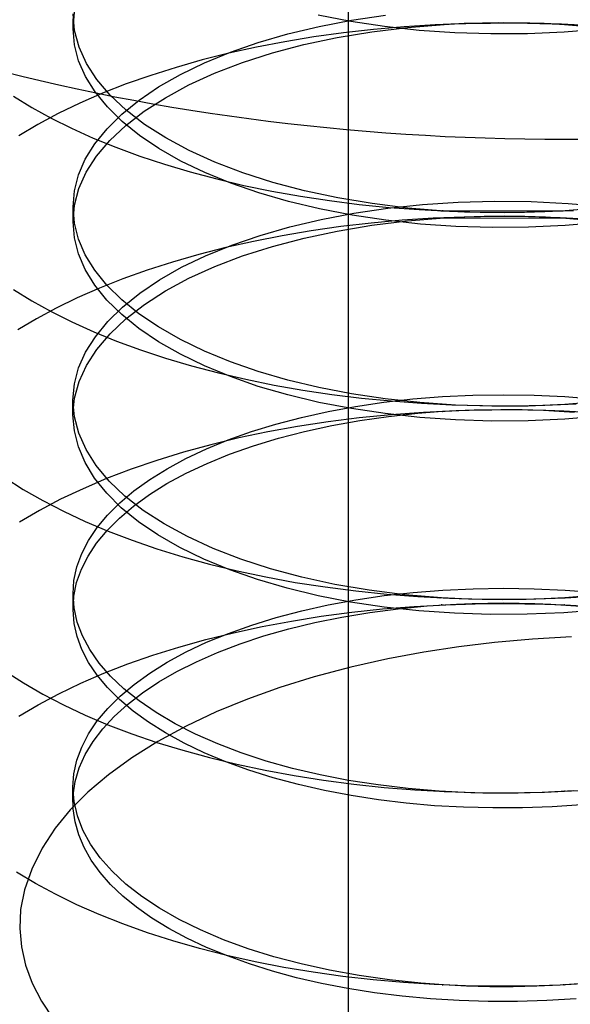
# Model space of a CAD drawing. Header units: millimetres. Extents: x -24 to 80, y -43 to 164.
# Tile 139 of 223: x -2.14 to -0.91, y 151.54 to 153.74. Entities that reach past the tile are written whole.
import ezdxf

# ---------------------------------------------------------------- set-up
doc = ezdxf.new("R2010")
doc.units = ezdxf.units.MM
doc.layers.add('MAIN-2', color=7, linetype='Continuous')

msp = doc.modelspace()

# ---------------------------------------------------------------- linework, layer by layer
at = {"layer": 'MAIN-2'}
for p, q in [((-1.4019, -2.3088), (-1.4019, 156.0006)), ((-2.018, 153.7217), (-2.0147, 153.7589)), ((-2.0147, 153.7175), (-2.018, 153.7548)), ((-2.018, 153.741), (-2.018, 153.7438)), ((-2.018, 153.7382), (-2.018, 153.741)), ((-2.018, 153.7355), (-2.018, 153.7382)), ((-2.018, 153.7327), (-2.018, 153.7355)), ((-2.018, 153.73), (-2.018, 153.7327)), ((-1.3966, 153.7377), (-1.4693, 153.7517)), ((-1.4677, 153.7269), (-1.3948, 153.7409)), ((-1.3211, 153.7264), (-1.3966, 153.7377)), ((-1.3948, 153.7409), (-1.3193, 153.7521)), ((-1.1376, 153.7334), (-1.2076, 153.7306)), ((-1.1391, 153.7327), (-1.1889, 153.7315)), ((-1.1874, 153.7315), (-1.1433, 153.7338)), ((-1.1433, 153.7338), (-1.0989, 153.7352)), ((-1.0289, 153.734), (-1.1391, 153.7327)), ((-1.0671, 153.7346), (-1.1376, 153.7334)), ((-1.0989, 153.7352), (-1.0541, 153.7357)), ((-0.9963, 153.734), (-1.0671, 153.7346)), ((-1.0541, 153.7357), (-1.0092, 153.7352)), ((-0.9188, 153.7314), (-1.0289, 153.734)), ((-1.0092, 153.7352), (-0.9641, 153.7338)), ((-0.9255, 153.7318), (-0.9963, 153.734)), ((-0.9641, 153.7338), (-0.9188, 153.7314)), ((-0.8547, 153.7278), (-0.9255, 153.7318)), ((-2.018, 153.7272), (-2.018, 153.73)), ((-2.018, 153.7245), (-2.018, 153.7272)), ((-2.018, 153.7217), (-2.018, 153.7245)), ((-2.0149, 153.6858), (-2.018, 153.7217)), ((-2.0046, 153.6804), (-2.0147, 153.7175)), ((-1.6037, 153.691), (-1.5374, 153.7103)), ((-1.5374, 153.7103), (-1.4677, 153.7269)), ((-1.4132, 153.7124), (-1.4795, 153.7032)), ((-1.427, 153.702), (-1.3495, 153.7149)), ((-1.3457, 153.72), (-1.4132, 153.7124)), ((-1.3495, 153.7149), (-1.2695, 153.7248)), ((-1.2771, 153.7261), (-1.3457, 153.72)), ((-1.2434, 153.718), (-1.3211, 153.7264)), ((-1.2076, 153.7306), (-1.2771, 153.7261)), ((-1.2695, 153.7248), (-1.1874, 153.7315)), ((-1.1639, 153.7125), (-1.2434, 153.718)), ((-1.1889, 153.7315), (-1.1884, 153.7315)), ((-1.1884, 153.7315), (-1.1879, 153.7316)), ((-1.1879, 153.7316), (-1.1874, 153.7316)), ((-1.0831, 153.7099), (-1.1639, 153.7125)), ((-1.0013, 153.7103), (-1.0831, 153.7099)), ((-0.9191, 153.7139), (-1.0013, 153.7103)), ((-0.837, 153.7205), (-0.9191, 153.7139)), ((-0.9188, 153.7314), (-0.8325, 153.7242)), ((-1.6659, 153.6694), (-1.6037, 153.691)), ((-1.5442, 153.6925), (-1.6074, 153.6804)), ((-1.4795, 153.7032), (-1.5442, 153.6925)), ((-1.5013, 153.6862), (-1.427, 153.702)), ((-2.0056, 153.6501), (-2.0149, 153.6858)), ((-1.9878, 153.6438), (-2.0046, 153.6804)), ((-1.6691, 153.6668), (-1.7291, 153.6517)), ((-1.724, 153.6454), (-1.6659, 153.6694)), ((-1.6074, 153.6804), (-1.6691, 153.6668)), ((-1.6389, 153.6461), (-1.5721, 153.6675)), ((-1.5721, 153.6675), (-1.5013, 153.6862)), ((-1.9901, 153.6149), (-2.0056, 153.6501)), ((-1.9645, 153.6081), (-1.9878, 153.6438)), ((-1.7291, 153.6517), (-1.7875, 153.6352)), ((-1.7776, 153.6193), (-1.724, 153.6454)), ((-1.7012, 153.6222), (-1.6389, 153.6461)), ((-1.7875, 153.6352), (-1.8442, 153.6173)), ((-1.7588, 153.5959), (-1.7012, 153.6222)), ((-1.9685, 153.5804), (-1.9901, 153.6149)), ((-1.9349, 153.5733), (-1.9645, 153.6081)), ((-1.8442, 153.6173), (-1.899, 153.598)), ((-1.8265, 153.5914), (-1.7776, 153.6193)), ((-1.9411, 153.5468), (-1.9685, 153.5804)), ((-1.899, 153.598), (-1.9519, 153.5772)), ((-1.8704, 153.5617), (-1.8265, 153.5914)), ((-1.8113, 153.5674), (-1.7588, 153.5959)), ((-2.1513, 153.5707), (-2.1104, 153.5456)), ((-1.9519, 153.5772), (-2.0026, 153.5551)), ((-1.8992, 153.5398), (-1.9349, 153.5733)), ((-1.909, 153.5305), (-1.8704, 153.5617)), ((-1.8585, 153.5371), (-1.8113, 153.5674)), ((-2.1104, 153.5456), (-2.0671, 153.5217)), ((-2.0026, 153.5551), (-2.051, 153.5319)), ((-1.908, 153.5143), (-1.9411, 153.5468)), ((-1.9002, 153.505), (-1.8585, 153.5371)), ((-1.8578, 153.5077), (-1.8992, 153.5398)), ((-2.051, 153.5319), (-2.0967, 153.5075)), ((-2.0671, 153.5217), (-2.0213, 153.4988)), ((-1.942, 153.498), (-1.909, 153.5305)), ((-1.8695, 153.4831), (-1.908, 153.5143)), ((-2.0967, 153.5075), (-2.1396, 153.4821)), ((-2.0213, 153.4988), (-1.9729, 153.477)), ((-1.9693, 153.4643), (-1.942, 153.498)), ((-1.9358, 153.4715), (-1.9002, 153.505)), ((-1.8107, 153.4774), (-1.8578, 153.5077)), ((-1.9729, 153.477), (-1.9221, 153.4563)), ((-1.9653, 153.4367), (-1.9358, 153.4715)), ((-1.8258, 153.4534), (-1.8695, 153.4831)), ((-1.7581, 153.449), (-1.8107, 153.4774)), ((-1.9905, 153.4298), (-1.9693, 153.4643)), ((-1.9221, 153.4563), (-1.8688, 153.4367)), ((-1.777, 153.4255), (-1.8258, 153.4534)), ((-1.7005, 153.4229), (-1.7581, 153.449)), ((-2.0057, 153.3945), (-1.9905, 153.4298)), ((-1.9883, 153.4009), (-1.9653, 153.4367)), ((-1.8688, 153.4367), (-1.8133, 153.4183)), ((-1.7233, 153.3996), (-1.777, 153.4255)), ((-1.8133, 153.4183), (-1.7558, 153.4012)), ((-1.7558, 153.4012), (-1.6965, 153.3855)), ((-1.6379, 153.3991), (-1.7005, 153.4229)), ((-2.0147, 153.3588), (-2.0057, 153.3945)), ((-2.0047, 153.3642), (-1.9883, 153.4009)), ((-1.665, 153.3757), (-1.7233, 153.3996)), ((-1.6965, 153.3855), (-1.6356, 153.3712)), ((-1.571, 153.3778), (-1.6379, 153.3991)), ((-2.0178, 153.3228), (-2.0147, 153.3588)), ((-2.0145, 153.3271), (-2.0047, 153.3642)), ((-1.6025, 153.3542), (-1.665, 153.3757)), ((-1.6356, 153.3712), (-1.5731, 153.3583)), ((-1.5731, 153.3583), (-1.5092, 153.3469)), ((-1.5002, 153.3591), (-1.571, 153.3778)), ((-1.4259, 153.3433), (-1.5002, 153.3591)), ((-1.5362, 153.335), (-1.6025, 153.3542)), ((-1.5092, 153.3469), (-1.4441, 153.337)), ((-1.4441, 153.337), (-1.3779, 153.3287)), ((-1.3486, 153.3303), (-1.4259, 153.3433)), ((-1.1562, 153.3335), (-1.075, 153.3357)), ((-1.075, 153.3357), (-0.993, 153.3348)), ((-2.0178, 153.2897), (-2.0145, 153.3271)), ((-2.0147, 153.2868), (-2.0178, 153.3228)), ((-2.0178, 153.32), (-2.0178, 153.3228)), ((-2.0178, 153.3173), (-2.0178, 153.32)), ((-2.0178, 153.3145), (-2.0178, 153.3173)), ((-2.0178, 153.3118), (-2.0178, 153.3145)), ((-1.4665, 153.3184), (-1.5362, 153.335)), ((-1.3937, 153.3043), (-1.4665, 153.3184)), ((-1.3897, 153.3088), (-1.3139, 153.3199)), ((-1.3779, 153.3287), (-1.3111, 153.3219)), ((-1.2688, 153.3204), (-1.3486, 153.3303)), ((-1.3139, 153.3199), (-1.236, 153.3282)), ((-1.3111, 153.3219), (-1.2437, 153.3168)), ((-1.1868, 153.3137), (-1.2688, 153.3204)), ((-1.2437, 153.3168), (-1.1757, 153.3132)), ((-1.236, 153.3282), (-1.1562, 153.3335)), ((-1.1949, 153.3141), (-1.1694, 153.3139)), ((-1.191, 153.3139), (-1.1926, 153.3139)), ((-1.1907, 153.3138), (-1.191, 153.3139)), ((-1.1901, 153.3138), (-1.1907, 153.3138)), ((-1.1888, 153.3137), (-1.1901, 153.3138)), ((-1.1887, 153.3137), (-1.1888, 153.3137)), ((-1.1886, 153.3137), (-1.1887, 153.3137)), ((-1.1879, 153.3137), (-1.1886, 153.3137)), ((-1.1868, 153.3136), (-1.1879, 153.3137)), ((-1.1425, 153.3114), (-1.1868, 153.3137)), ((-1.1757, 153.3132), (-1.1072, 153.3113)), ((-1.1694, 153.3139), (-0.9083, 153.3147)), ((-0.993, 153.3348), (-0.9105, 153.3308)), ((-0.9686, 153.3123), (-0.8987, 153.3152)), ((-0.9171, 153.3143), (-0.9625, 153.3119)), ((-0.8308, 153.3215), (-0.9171, 153.3143)), ((-0.9167, 153.3142), (-0.9171, 153.3142)), ((-0.9163, 153.3143), (-0.9167, 153.3142)), ((-0.9159, 153.3143), (-0.9163, 153.3143)), ((-0.9154, 153.3143), (-0.9159, 153.3143)), ((-0.9149, 153.3144), (-0.9154, 153.3143)), ((-0.9144, 153.3144), (-0.9149, 153.3144)), ((-0.9083, 153.3147), (-0.9144, 153.3144)), ((-0.9105, 153.3308), (-0.828, 153.3238)), ((-2.0178, 153.309), (-2.0178, 153.3118)), ((-2.0178, 153.3063), (-2.0178, 153.309)), ((-2.0178, 153.3035), (-2.0178, 153.3063)), ((-2.0178, 153.3007), (-2.0178, 153.3035)), ((-2.0178, 153.298), (-2.0178, 153.3007)), ((-2.0178, 153.2952), (-2.0178, 153.298)), ((-2.0178, 153.2924), (-2.0178, 153.2952)), ((-2.0178, 153.2897), (-2.0178, 153.2924)), ((-1.533, 153.2782), (-1.4629, 153.2948)), ((-1.4629, 153.2948), (-1.3897, 153.3088)), ((-1.3184, 153.293), (-1.3937, 153.3043)), ((-1.282, 153.2929), (-1.3509, 153.2867)), ((-1.3496, 153.282), (-1.2698, 153.2919)), ((-1.2408, 153.2846), (-1.3184, 153.293)), ((-1.2121, 153.2974), (-1.282, 153.2929)), ((-1.2698, 153.2919), (-1.1879, 153.2987)), ((-1.1415, 153.3003), (-1.2121, 153.2974)), ((-1.1991, 153.2981), (-1.1977, 153.2982)), ((-1.1991, 153.2981), (-1.1971, 153.2982)), ((-1.1977, 153.2982), (-1.1961, 153.2982)), ((-1.1971, 153.2982), (-1.1948, 153.2983)), ((-1.1961, 153.2982), (-1.1943, 153.2983)), ((-1.1948, 153.2983), (-1.1944, 153.2983)), ((-1.1944, 153.2983), (-0.9143, 153.2979)), ((-1.1943, 153.2983), (-1.1922, 153.2984)), ((-1.1923, 153.2984), (-1.192, 153.2985)), ((-1.1922, 153.2984), (-1.1923, 153.2984)), ((-1.192, 153.2985), (-1.1914, 153.2985)), ((-1.1914, 153.2985), (-1.1905, 153.2985)), ((-1.1905, 153.2985), (-1.1901, 153.2986)), ((-1.1905, 153.2985), (-1.1905, 153.2985)), ((-1.1901, 153.2986), (-1.1892, 153.2986)), ((-1.1892, 153.2986), (-1.188, 153.2987)), ((-1.1879, 153.2987), (-1.1432, 153.3009)), ((-1.1432, 153.3009), (-1.0981, 153.3022)), ((-1.0979, 153.3101), (-1.1425, 153.3114)), ((-1.0705, 153.3014), (-1.1415, 153.3003)), ((-1.1072, 153.3113), (-1.0381, 153.311)), ((-1.0981, 153.3022), (-1.0527, 153.3026)), ((-1.053, 153.3098), (-1.0979, 153.3101)), ((-0.9993, 153.3008), (-1.0705, 153.3014)), ((-1.0078, 153.3104), (-1.053, 153.3098)), ((-1.0527, 153.3026), (-1.007, 153.302)), ((-1.0381, 153.311), (-0.9686, 153.3123)), ((-0.9625, 153.3119), (-1.0078, 153.3104)), ((-1.007, 153.302), (-0.9612, 153.3004)), ((-0.9282, 153.2986), (-0.9993, 153.3008)), ((-0.9612, 153.3004), (-0.9153, 153.2979)), ((-0.8573, 153.2947), (-0.9282, 153.2986)), ((-0.9151, 153.298), (-0.9153, 153.298)), ((-0.9153, 153.298), (-0.9153, 153.298)), ((-0.9153, 153.298), (-0.9153, 153.298)), ((-0.9153, 153.298), (-0.9153, 153.298)), ((-0.9153, 153.298), (-0.9153, 153.298)), ((-0.9153, 153.2979), (-0.8204, 153.2898)), ((-0.9148, 153.298), (-0.9151, 153.298)), ((-0.9145, 153.298), (-0.9148, 153.298)), ((-0.9143, 153.2979), (-0.9145, 153.298)), ((-2.0147, 153.2537), (-2.0178, 153.2897)), ((-2.0056, 153.2511), (-2.0147, 153.2868)), ((-1.5997, 153.2591), (-1.533, 153.2782)), ((-1.4852, 153.2693), (-1.5503, 153.2584)), ((-1.501, 153.2531), (-1.4268, 153.269)), ((-1.4187, 153.2788), (-1.4852, 153.2693)), ((-1.4268, 153.269), (-1.3496, 153.282)), ((-1.3509, 153.2867), (-1.4187, 153.2788)), ((-1.1614, 153.2791), (-1.2408, 153.2846)), ((-1.0806, 153.2768), (-1.1614, 153.2791)), ((-0.9989, 153.2774), (-1.0806, 153.2768)), ((-0.9167, 153.2812), (-0.9989, 153.2774)), ((-0.8345, 153.288), (-0.9167, 153.2812)), ((-2.0056, 153.2179), (-2.0147, 153.2537)), ((-1.9905, 153.2158), (-2.0056, 153.2511)), ((-1.6626, 153.2376), (-1.5997, 153.2591)), ((-1.5503, 153.2584), (-1.6139, 153.2459)), ((-1.5717, 153.2344), (-1.501, 153.2531)), ((-1.6759, 153.2319), (-1.7365, 153.2165)), ((-1.7213, 153.2137), (-1.6626, 153.2376)), ((-1.6139, 153.2459), (-1.6759, 153.2319)), ((-1.6385, 153.2131), (-1.5717, 153.2344)), ((-1.9905, 153.1827), (-2.0056, 153.2179)), ((-1.9693, 153.1812), (-1.9905, 153.2158)), ((-1.7365, 153.2165), (-1.7953, 153.1996)), ((-1.7753, 153.1878), (-1.7213, 153.2137)), ((-1.701, 153.1893), (-1.6385, 153.2131)), ((-1.9693, 153.1481), (-1.9905, 153.1827)), ((-1.9421, 153.1476), (-1.9693, 153.1812)), ((-1.8521, 153.1814), (-1.9067, 153.162)), ((-1.7953, 153.1996), (-1.8521, 153.1814)), ((-1.8245, 153.1598), (-1.7753, 153.1878)), ((-1.7586, 153.1632), (-1.701, 153.1893)), ((-1.9067, 153.162), (-1.9588, 153.1413)), ((-1.8685, 153.1301), (-1.8245, 153.1598)), ((-1.811, 153.1348), (-1.7586, 153.1632)), ((-2.1513, 153.1378), (-2.1103, 153.1128)), ((-1.9588, 153.1413), (-2.0084, 153.1196)), ((-1.9421, 153.1145), (-1.9693, 153.1481)), ((-1.909, 153.1151), (-1.9421, 153.1476)), ((-2.0084, 153.1196), (-2.0554, 153.0967)), ((-1.8705, 153.0839), (-1.909, 153.1151)), ((-1.9073, 153.0988), (-1.8685, 153.1301)), ((-1.8581, 153.1045), (-1.811, 153.1348)), ((-2.1103, 153.1128), (-2.0667, 153.0887)), ((-2.0554, 153.0967), (-2.0999, 153.0728)), ((-1.909, 153.0819), (-1.9421, 153.1145)), ((-1.9405, 153.0662), (-1.9073, 153.0988)), ((-1.8995, 153.0725), (-1.8581, 153.1045)), ((-2.0999, 153.0728), (-2.1417, 153.0479)), ((-2.0667, 153.0887), (-2.0205, 153.0656)), ((-1.935, 153.039), (-1.8995, 153.0725)), ((-1.8705, 153.0508), (-1.909, 153.0819)), ((-1.8266, 153.0542), (-1.8705, 153.0839)), ((-2.0205, 153.0656), (-1.9718, 153.0436)), ((-1.9681, 153.0325), (-1.9405, 153.0662)), ((-1.8266, 153.0211), (-1.8705, 153.0508)), ((-1.7777, 153.0263), (-1.8266, 153.0542)), ((-1.9898, 152.9979), (-1.9681, 153.0325)), ((-1.9718, 153.0436), (-1.9206, 153.0226)), ((-1.9646, 153.0042), (-1.935, 153.039)), ((-1.9206, 153.0226), (-1.867, 153.0029)), ((-1.7777, 152.9931), (-1.8266, 153.0211)), ((-1.7241, 153.0002), (-1.7777, 153.0263)), ((-2.0055, 152.9625), (-1.9898, 152.9979)), ((-1.9878, 152.9684), (-1.9646, 153.0042)), ((-1.867, 153.0029), (-1.8111, 152.9844)), ((-1.8111, 152.9844), (-1.753, 152.9672)), ((-1.7241, 152.9671), (-1.7777, 152.9931)), ((-1.666, 152.9762), (-1.7241, 153.0002)), ((-2.0149, 152.9267), (-2.0055, 152.9625)), ((-2.0046, 152.9319), (-1.9878, 152.9684)), ((-1.753, 152.9672), (-1.6929, 152.9514)), ((-1.666, 152.9431), (-1.7241, 152.9671)), ((-1.6037, 152.9545), (-1.666, 152.9762)), ((-1.6929, 152.9514), (-1.6312, 152.9372)), ((-1.6037, 152.9214), (-1.666, 152.9431)), ((-1.5375, 152.9353), (-1.6037, 152.9545)), ((-2.0181, 152.8907), (-2.0149, 152.9267)), ((-2.0147, 152.8949), (-2.0046, 152.9319)), ((-1.6312, 152.9372), (-1.5681, 152.9244)), ((-1.5375, 152.9022), (-1.6037, 152.9214)), ((-1.5681, 152.9244), (-1.5039, 152.9131)), ((-1.4678, 152.9186), (-1.5375, 152.9353)), ((-1.395, 152.9047), (-1.4678, 152.9186)), ((-2.0181, 152.8576), (-2.0147, 152.8949)), ((-1.4678, 152.8855), (-1.5375, 152.9022)), ((-1.5039, 152.9131), (-1.4387, 152.9034)), ((-1.4387, 152.9034), (-1.3728, 152.8953)), ((-1.3195, 152.8934), (-1.395, 152.9047)), ((-1.3728, 152.8953), (-1.306, 152.8887)), ((-1.2575, 152.8933), (-1.1911, 152.8985)), ((-1.1911, 152.8985), (-1.1236, 152.9017)), ((-1.1236, 152.9017), (-1.0553, 152.9027)), ((-1.0553, 152.9027), (-0.9865, 152.9016)), ((-0.9865, 152.9016), (-0.9174, 152.8983)), ((-0.9174, 152.8983), (-0.8484, 152.8929)), ((-2.0181, 152.8879), (-2.0181, 152.8907)), ((-2.0181, 152.8852), (-2.0181, 152.8879)), ((-2.0181, 152.8824), (-2.0181, 152.8852)), ((-2.0181, 152.8796), (-2.0181, 152.8824)), ((-2.0181, 152.8769), (-2.0181, 152.8796)), ((-2.0181, 152.8741), (-2.0181, 152.8769)), ((-2.0181, 152.8714), (-2.0181, 152.8741)), ((-2.0147, 152.8534), (-2.0181, 152.8907)), ((-1.395, 152.8715), (-1.4678, 152.8855)), ((-1.4474, 152.8651), (-1.3859, 152.8765)), ((-1.3859, 152.8765), (-1.3225, 152.8859)), ((-1.3225, 152.8859), (-1.2575, 152.8933)), ((-1.2418, 152.885), (-1.3195, 152.8934)), ((-1.306, 152.8887), (-1.2386, 152.8836)), ((-1.1623, 152.8795), (-1.2418, 152.885)), ((-1.2386, 152.8836), (-1.1705, 152.8801)), ((-1.1705, 152.8801), (-1.1017, 152.8782)), ((-1.0814, 152.8769), (-1.1623, 152.8795)), ((-1.1017, 152.8782), (-1.0323, 152.8779)), ((-0.9997, 152.8774), (-1.0814, 152.8769)), ((-1.0323, 152.8779), (-0.9624, 152.8793)), ((-0.9175, 152.8811), (-0.9997, 152.8774)), ((-0.9624, 152.8793), (-0.8922, 152.8823)), ((-0.8354, 152.8879), (-0.9175, 152.8811)), ((-2.0181, 152.8686), (-2.0181, 152.8714)), ((-2.0181, 152.8659), (-2.0181, 152.8686)), ((-2.0181, 152.8631), (-2.0181, 152.8659)), ((-2.0181, 152.8603), (-2.0181, 152.8631)), ((-2.0181, 152.8576), (-2.0181, 152.8603)), ((-2.015, 152.8216), (-2.0181, 152.8576)), ((-2.0049, 152.8164), (-2.0147, 152.8534)), ((-1.5641, 152.8368), (-1.5069, 152.8519)), ((-1.5069, 152.8519), (-1.4474, 152.8651)), ((-1.3777, 152.8508), (-1.4474, 152.8421)), ((-1.3195, 152.8603), (-1.395, 152.8715)), ((-1.3065, 152.8579), (-1.3777, 152.8508)), ((-1.3766, 152.845), (-1.3123, 152.8541)), ((-1.2418, 152.8518), (-1.3195, 152.8603)), ((-1.3123, 152.8541), (-1.2465, 152.8612)), ((-1.2341, 152.8631), (-1.3065, 152.8579)), ((-1.2465, 152.8612), (-1.2009, 152.8648)), ((-1.1623, 152.8463), (-1.2418, 152.8518)), ((-1.1605, 152.8666), (-1.2341, 152.8631)), ((-1.2009, 152.8648), (-1.1547, 152.8674)), ((-1.1908, 152.8654), (-1.1913, 152.8654)), ((-1.1913, 152.8654), (-1.1913, 152.8654)), ((-1.1913, 152.8654), (-1.1909, 152.8654)), ((-1.1908, 152.8654), (-1.1912, 152.8654)), ((-1.1912, 152.8654), (-1.1911, 152.8654)), ((-1.1911, 152.8654), (-1.1908, 152.8654)), ((-1.1909, 152.8654), (-1.1901, 152.8655)), ((-1.1901, 152.8654), (-1.1908, 152.8654)), ((-1.1901, 152.8654), (-1.1903, 152.8654)), ((-1.1903, 152.8654), (-1.1901, 152.8654)), ((-1.1897, 152.8654), (-1.1901, 152.8654)), ((-1.1889, 152.8655), (-1.1897, 152.8654)), ((-1.1207, 152.8678), (-1.1605, 152.8666)), ((-1.1547, 152.8674), (-1.1081, 152.869)), ((-1.0808, 152.8684), (-1.1207, 152.8678)), ((-1.1081, 152.869), (-1.061, 152.8697)), ((-1.0407, 152.8685), (-1.0808, 152.8684)), ((-1.061, 152.8697), (-1.0135, 152.8693)), ((-1.0006, 152.868), (-1.0407, 152.8685)), ((-1.0135, 152.8693), (-0.9657, 152.8678)), ((-0.9604, 152.867), (-1.0006, 152.868)), ((-0.9657, 152.8678), (-0.8962, 152.8639)), ((-0.9203, 152.8655), (-0.9604, 152.867)), ((-0.9216, 152.8656), (-0.9213, 152.8655)), ((-0.9213, 152.8655), (-0.921, 152.8655)), ((-0.921, 152.8655), (-0.9207, 152.8655)), ((-0.9207, 152.8655), (-0.9204, 152.8655)), ((-0.9204, 152.8655), (-0.9202, 152.8655)), ((-0.848, 152.8614), (-0.9203, 152.8655)), ((-0.9202, 152.8655), (-0.9199, 152.8655)), ((-0.9199, 152.8655), (-0.9197, 152.8655)), ((-0.9197, 152.8655), (-0.9195, 152.8655)), ((-0.9195, 152.8655), (-0.9191, 152.8654)), ((-0.9191, 152.8654), (-0.9188, 152.8654)), ((-0.9188, 152.8654), (-0.9185, 152.8654)), ((-0.9185, 152.8654), (-0.9183, 152.8654)), ((-0.8354, 152.8547), (-0.9175, 152.8479)), ((-1.6188, 152.82), (-1.5641, 152.8368)), ((-1.5156, 152.8317), (-1.582, 152.8197)), ((-1.4474, 152.8421), (-1.5156, 152.8317)), ((-1.4998, 152.8206), (-1.4392, 152.8338)), ((-1.4392, 152.8338), (-1.3766, 152.845)), ((-1.0814, 152.8438), (-1.1623, 152.8463)), ((-0.9997, 152.8443), (-1.0814, 152.8438)), ((-0.9175, 152.8479), (-0.9997, 152.8443)), ((-2.0058, 152.7859), (-2.015, 152.8216)), ((-1.9886, 152.7798), (-2.0049, 152.8164)), ((-1.6707, 152.8015), (-1.6188, 152.82)), ((-1.582, 152.8197), (-1.6468, 152.8061)), ((-1.5582, 152.8054), (-1.4998, 152.8206)), ((-1.9907, 152.7506), (-2.0058, 152.7859)), ((-1.7099, 152.7908), (-1.7711, 152.774)), ((-1.7197, 152.7815), (-1.6707, 152.8015)), ((-1.6468, 152.8061), (-1.7099, 152.7908)), ((-1.6676, 152.7696), (-1.6143, 152.7884)), ((-1.6143, 152.7884), (-1.5582, 152.8054)), ((-1.9659, 152.744), (-1.9886, 152.7798)), ((-1.7711, 152.774), (-1.8305, 152.7557)), ((-1.7654, 152.7599), (-1.7197, 152.7815)), ((-1.7179, 152.7491), (-1.6676, 152.7696)), ((-1.9696, 152.716), (-1.9907, 152.7506)), ((-1.9371, 152.7092), (-1.9659, 152.744)), ((-1.8305, 152.7557), (-1.8878, 152.736)), ((-1.8077, 152.7369), (-1.7654, 152.7599)), ((-1.7647, 152.7271), (-1.7179, 152.7491)), ((-1.8878, 152.736), (-1.9429, 152.7149)), ((-1.8465, 152.7127), (-1.8077, 152.7369)), ((-1.8078, 152.7038), (-1.7647, 152.7271)), ((-2.1703, 152.7171), (-2.1292, 152.6908)), ((-1.9429, 152.7149), (-1.9956, 152.6924)), ((-1.9427, 152.6823), (-1.9696, 152.716)), ((-1.902, 152.6757), (-1.9371, 152.7092)), ((-1.8817, 152.6872), (-1.8465, 152.7127)), ((-1.8472, 152.6792), (-1.8078, 152.7038)), ((-2.1292, 152.6908), (-2.0856, 152.6657)), ((-1.9956, 152.6924), (-2.0457, 152.6687)), ((-1.9101, 152.6497), (-1.9427, 152.6823)), ((-1.9131, 152.6608), (-1.8817, 152.6872)), ((-1.8609, 152.6437), (-1.902, 152.6757)), ((-1.8827, 152.6534), (-1.8472, 152.6792)), ((-2.0457, 152.6687), (-2.093, 152.6438)), ((-2.0856, 152.6657), (-2.0394, 152.6418)), ((-1.9406, 152.6334), (-1.9131, 152.6608)), ((-1.9143, 152.6267), (-1.8827, 152.6534)), ((-2.093, 152.6438), (-2.1374, 152.6177)), ((-2.0394, 152.6418), (-1.9907, 152.619)), ((-1.9641, 152.6052), (-1.9406, 152.6334)), ((-1.8718, 152.6185), (-1.9101, 152.6497)), ((-1.8141, 152.6134), (-1.8609, 152.6437)), ((-1.9907, 152.619), (-1.9396, 152.5974)), ((-1.9418, 152.599), (-1.9143, 152.6267)), ((-1.8281, 152.5888), (-1.8718, 152.6185)), ((-1.7618, 152.585), (-1.8141, 152.6134)), ((-1.9835, 152.5764), (-1.9641, 152.6052)), ((-1.9652, 152.5707), (-1.9418, 152.599)), ((-1.9396, 152.5974), (-1.886, 152.5769)), ((-1.7793, 152.5609), (-1.8281, 152.5888)), ((-1.9986, 152.547), (-1.9835, 152.5764)), ((-1.9845, 152.5417), (-1.9652, 152.5707)), ((-1.886, 152.5769), (-1.8302, 152.5577)), ((-1.7045, 152.5588), (-1.7618, 152.585)), ((-2.0094, 152.5172), (-1.9986, 152.547)), ((-1.8302, 152.5577), (-1.7723, 152.5398)), ((-1.7256, 152.5348), (-1.7793, 152.5609)), ((-1.6425, 152.5348), (-1.7045, 152.5588)), ((-1.9994, 152.5121), (-1.9845, 152.5417)), ((-1.7723, 152.5398), (-1.7125, 152.5233)), ((-1.6675, 152.5108), (-1.7256, 152.5348)), ((-1.7125, 152.5233), (-1.6507, 152.5083)), ((-1.5762, 152.5132), (-1.6425, 152.5348)), ((-2.0159, 152.4872), (-2.0094, 152.5172)), ((-2.01, 152.4821), (-1.9994, 152.5121)), ((-1.6053, 152.4891), (-1.6675, 152.5108)), ((-1.6507, 152.5083), (-1.587, 152.4948)), ((-1.506, 152.4943), (-1.5762, 152.5132)), ((-2.018, 152.457), (-2.0159, 152.4872)), ((-2.0162, 152.4517), (-2.01, 152.4821)), ((-1.5393, 152.4697), (-1.6053, 152.4891)), ((-1.587, 152.4948), (-1.5214, 152.4828)), ((-1.5214, 152.4828), (-1.4541, 152.4724)), ((-1.4323, 152.4783), (-1.506, 152.4943)), ((-1.3554, 152.4652), (-1.4323, 152.4783)), ((-2.0157, 152.4254), (-2.018, 152.457)), ((-2.018, 152.4542), (-2.018, 152.4569)), ((-2.018, 152.4514), (-2.018, 152.4542)), ((-1.4698, 152.4528), (-1.5393, 152.4697)), ((-1.4541, 152.4724), (-1.3856, 152.4636)), ((-1.3856, 152.4636), (-1.3163, 152.4565)), ((-1.2758, 152.4552), (-1.3554, 152.4652)), ((-1.322, 152.453), (-1.257, 152.4603)), ((-1.3163, 152.4565), (-1.2464, 152.4511)), ((-1.194, 152.4483), (-1.2758, 152.4552)), ((-1.257, 152.4603), (-1.1906, 152.4655)), ((-1.1906, 152.4655), (-1.1231, 152.4686)), ((-1.1231, 152.4686), (-1.0549, 152.4697)), ((-1.0549, 152.4697), (-0.9861, 152.4686)), ((-0.9861, 152.4686), (-0.917, 152.4654)), ((-0.8316, 152.4552), (-0.9178, 152.4481)), ((-0.917, 152.4654), (-0.8479, 152.4599)), ((-2.018, 152.4212), (-2.0162, 152.4517)), ((-2.018, 152.4487), (-2.018, 152.4514)), ((-2.018, 152.4459), (-2.018, 152.4487)), ((-2.018, 152.4431), (-2.018, 152.4459)), ((-2.018, 152.4404), (-2.018, 152.4431)), ((-2.018, 152.4376), (-2.018, 152.4404)), ((-2.018, 152.4349), (-2.018, 152.4376)), ((-2.018, 152.4321), (-2.018, 152.4349)), ((-2.018, 152.4294), (-2.018, 152.4321)), ((-1.5065, 152.419), (-1.447, 152.4323)), ((-1.3972, 152.4387), (-1.4698, 152.4528)), ((-1.447, 152.4323), (-1.3855, 152.4436)), ((-1.3219, 152.4274), (-1.3972, 152.4387)), ((-1.3855, 152.4436), (-1.322, 152.453)), ((-1.2551, 152.4288), (-1.1842, 152.4327)), ((-1.2464, 152.4511), (-1.1759, 152.4475)), ((-1.2255, 152.43), (-1.1599, 152.4342)), ((-1.1969, 152.4484), (-1.1971, 152.4484)), ((-1.1971, 152.4484), (-1.1969, 152.4484)), ((-1.1964, 152.4484), (-1.1969, 152.4484)), ((-1.1969, 152.4484), (-1.1965, 152.4484)), ((-1.1964, 152.4484), (-1.1966, 152.4484)), ((-1.1966, 152.4484), (-1.1964, 152.4484)), ((-1.1959, 152.4483), (-1.1964, 152.4484)), ((-1.1951, 152.4483), (-1.1959, 152.4483)), ((-1.195, 152.4483), (-1.1955, 152.4483)), ((-1.1955, 152.4483), (-1.1955, 152.4483)), ((-1.1955, 152.4483), (-1.1951, 152.4483)), ((-1.1941, 152.4482), (-1.195, 152.4483)), ((-1.1941, 152.4323), (-1.1942, 152.4323)), ((-1.1942, 152.4323), (-1.1939, 152.4323)), ((-1.1937, 152.4323), (-1.1941, 152.4323)), ((-1.1487, 152.4459), (-1.194, 152.4483)), ((-1.1939, 152.4323), (-1.1937, 152.4323)), ((-1.1931, 152.4323), (-1.1937, 152.4323)), ((-1.1937, 152.4323), (-1.1932, 152.4323)), ((-1.1932, 152.4323), (-1.1923, 152.4324)), ((-1.1923, 152.4324), (-1.1911, 152.4325)), ((-1.1911, 152.4325), (-1.1913, 152.4325)), ((-1.1913, 152.4325), (-1.1911, 152.4325)), ((-1.1911, 152.4325), (-1.1904, 152.4325)), ((-1.1904, 152.4325), (-1.1893, 152.4326)), ((-1.1842, 152.4327), (-1.1402, 152.4343)), ((-1.1759, 152.4475), (-1.1335, 152.446)), ((-1.1599, 152.4342), (-1.1252, 152.4356)), ((-1.103, 152.4444), (-1.1487, 152.4459)), ((-1.1402, 152.4343), (-1.0959, 152.4352)), ((-1.1335, 152.446), (-1.0908, 152.4452)), ((-1.1252, 152.4356), (-1.0903, 152.4364)), ((-1.057, 152.4439), (-1.103, 152.4444)), ((-1.0959, 152.4352), (-1.0515, 152.4354)), ((-1.0908, 152.4452), (-1.0477, 152.445)), ((-1.0903, 152.4364), (-1.0553, 152.4367)), ((-1.0107, 152.4443), (-1.057, 152.4439)), ((-1.0553, 152.4367), (-1.02, 152.4363)), ((-1.0515, 152.4354), (-1.0069, 152.435)), ((-1.0477, 152.445), (-1.0044, 152.4454)), ((-1.02, 152.4363), (-0.9846, 152.4354)), ((-0.9643, 152.4458), (-1.0107, 152.4443)), ((-1.0069, 152.435), (-0.9623, 152.434)), ((-1.0044, 152.4454), (-0.9609, 152.4465)), ((-0.9846, 152.4354), (-0.949, 152.434)), ((-0.9178, 152.4481), (-0.9643, 152.4458)), ((-0.9623, 152.434), (-0.9175, 152.4322)), ((-0.9609, 152.4465), (-0.9172, 152.4481)), ((-0.949, 152.434), (-0.8819, 152.4297)), ((-0.9184, 152.4323), (-0.9186, 152.4323)), ((-0.9186, 152.4323), (-0.9185, 152.4323)), ((-0.9185, 152.4323), (-0.9184, 152.4323)), ((-0.9181, 152.4323), (-0.9184, 152.4323)), ((-0.9184, 152.4323), (-0.9184, 152.4323)), ((-0.9184, 152.4323), (-0.9183, 152.4323)), ((-0.918, 152.4481), (-0.9181, 152.4481)), ((-0.9181, 152.4481), (-0.9179, 152.4481)), ((-0.9179, 152.4323), (-0.9181, 152.4323)), ((-0.9179, 152.4481), (-0.918, 152.4481)), ((-0.918, 152.4481), (-0.918, 152.4481)), ((-0.9178, 152.4481), (-0.9179, 152.4481)), ((-0.9179, 152.4481), (-0.9176, 152.4481)), ((-0.9176, 152.4322), (-0.9179, 152.4323)), ((-0.9178, 152.4322), (-0.9177, 152.4322)), ((-0.9177, 152.4322), (-0.9177, 152.4322)), ((-0.9177, 152.4322), (-0.9176, 152.4322)), ((-0.9176, 152.4481), (-0.9174, 152.4481)), ((-0.9176, 152.4322), (-0.9176, 152.4322)), ((-0.9175, 152.4322), (-0.8454, 152.428)), ((-0.9174, 152.4481), (-0.9171, 152.4481)), ((-0.9172, 152.4481), (-0.8413, 152.4525)), ((-0.9171, 152.4481), (-0.917, 152.4481)), ((-0.917, 152.4481), (-0.9169, 152.4481)), ((-0.9169, 152.4481), (-0.9168, 152.4481)), ((-0.9168, 152.4481), (-0.9168, 152.4482)), ((-2.018, 152.4267), (-2.018, 152.4294)), ((-2.018, 152.4239), (-2.018, 152.4267)), ((-2.0154, 152.3906), (-2.018, 152.4212)), ((-2.0086, 152.394), (-2.0157, 152.4254)), ((-1.5637, 152.4039), (-1.5065, 152.419)), ((-1.4626, 152.4068), (-1.3945, 152.4158)), ((-1.4166, 152.405), (-1.3543, 152.4153)), ((-1.3945, 152.4158), (-1.3253, 152.4232)), ((-1.3543, 152.4153), (-1.2905, 152.4237)), ((-1.3253, 152.4232), (-1.2551, 152.4288)), ((-1.2442, 152.419), (-1.3219, 152.4274)), ((-1.2905, 152.4237), (-1.2255, 152.43)), ((-1.1648, 152.4135), (-1.2442, 152.419)), ((-1.0839, 152.4109), (-1.1648, 152.4135)), ((-1.0022, 152.4114), (-1.0839, 152.4109)), ((-0.92, 152.4149), (-1.0022, 152.4114)), ((-0.8378, 152.4214), (-0.92, 152.4149)), ((-2.0088, 152.3613), (-2.0154, 152.3906)), ((-1.9969, 152.3629), (-2.0086, 152.394)), ((-1.6183, 152.3871), (-1.5637, 152.4039)), ((-1.595, 152.3838), (-1.5295, 152.3961)), ((-1.535, 152.3787), (-1.4769, 152.3928)), ((-1.5295, 152.3961), (-1.4626, 152.4068)), ((-1.4769, 152.3928), (-1.4166, 152.405)), ((-1.7208, 152.3548), (-1.6588, 152.37)), ((-1.7192, 152.3486), (-1.6702, 152.3686)), ((-1.6702, 152.3686), (-1.6183, 152.3871)), ((-1.6588, 152.37), (-1.595, 152.3838)), ((-1.5909, 152.3628), (-1.535, 152.3787)), ((-1.9981, 152.3322), (-2.0088, 152.3613)), ((-1.9806, 152.3322), (-1.9969, 152.3629)), ((-1.781, 152.338), (-1.7208, 152.3548)), ((-1.765, 152.327), (-1.7192, 152.3486)), ((-1.6947, 152.3259), (-1.6442, 152.3452)), ((-1.6442, 152.3452), (-1.5909, 152.3628)), ((-1.0748, 152.3481), (-1.1551, 152.3387)), ((-0.9899, 152.3555), (-1.0748, 152.3481)), ((-0.9028, 152.3606), (-0.9899, 152.3555)), ((-1.9831, 152.3034), (-1.9981, 152.3322)), ((-1.9596, 152.3022), (-1.9806, 152.3322)), ((-1.8392, 152.3199), (-1.781, 152.338)), ((-1.8074, 152.3041), (-1.765, 152.327)), ((-1.7418, 152.3052), (-1.6947, 152.3259)), ((-1.2333, 152.3268), (-1.3135, 152.3115)), ((-1.1551, 152.3387), (-1.2333, 152.3268)), ((-1.964, 152.275), (-1.9831, 152.3034)), ((-1.9341, 152.273), (-1.9596, 152.3022)), ((-1.9493, 152.2793), (-1.8953, 152.3003)), ((-1.8953, 152.3003), (-1.8392, 152.3199)), ((-1.8463, 152.2799), (-1.8074, 152.3041)), ((-1.7855, 152.2833), (-1.7418, 152.3052)), ((-1.3135, 152.3115), (-1.3964, 152.2927)), ((-2.1697, 152.2839), (-2.1288, 152.2576)), ((-2.0009, 152.257), (-1.9493, 152.2793)), ((-1.8814, 152.2545), (-1.8463, 152.2799)), ((-1.8257, 152.26), (-1.7855, 152.2833)), ((-1.3964, 152.2927), (-1.4782, 152.2711)), ((-2.1288, 152.2576), (-2.0853, 152.2325)), ((-2.0499, 152.2335), (-2.0009, 152.257)), ((-1.941, 152.2473), (-1.964, 152.275)), ((-1.9041, 152.2447), (-1.9341, 152.273)), ((-1.8625, 152.2355), (-1.8257, 152.26)), ((-1.4782, 152.2711), (-1.5553, 152.2475)), ((-2.0961, 152.2089), (-2.0499, 152.2335)), ((-1.9141, 152.2205), (-1.941, 152.2473)), ((-1.9128, 152.228), (-1.8814, 152.2545)), ((-1.87, 152.2174), (-1.9041, 152.2447)), ((-1.8959, 152.2097), (-1.8625, 152.2355)), ((-1.5553, 152.2475), (-1.6278, 152.2216)), ((-2.0853, 152.2325), (-2.0394, 152.2086)), ((-1.9403, 152.2007), (-1.9128, 152.228)), ((-1.8836, 152.1946), (-1.9141, 152.2205)), ((-1.8317, 152.1912), (-1.87, 152.2174)), ((-1.6278, 152.2216), (-1.6975, 152.1928)), ((-2.1394, 152.1833), (-2.0961, 152.2089)), ((-2.0394, 152.2086), (-1.9909, 152.1858)), ((-1.9638, 152.1725), (-1.9403, 152.2007)), ((-1.9256, 152.1829), (-1.8959, 152.2097)), ((-1.8493, 152.1697), (-1.8836, 152.1946)), ((-1.7896, 152.1664), (-1.8317, 152.1912)), ((-1.6975, 152.1928), (-1.765, 152.1608)), ((-1.9909, 152.1858), (-1.9398, 152.1642)), ((-1.9832, 152.1437), (-1.9638, 152.1725)), ((-1.9514, 152.1551), (-1.9256, 152.1829)), ((-1.8112, 152.1457), (-1.8493, 152.1697)), ((-1.9731, 152.1265), (-1.9514, 152.1551)), ((-1.9398, 152.1642), (-1.8863, 152.1438)), ((-1.765, 152.1608), (-1.8286, 152.1263)), ((-1.7695, 152.1227), (-1.8112, 152.1457)), ((-1.7438, 152.1431), (-1.7896, 152.1664)), ((-1.9985, 152.1143), (-1.9832, 152.1437)), ((-1.9907, 152.0972), (-1.9731, 152.1265)), ((-1.8286, 152.1263), (-1.8868, 152.0898)), ((-1.8863, 152.1438), (-1.8304, 152.1246)), ((-1.8304, 152.1246), (-1.7725, 152.1069)), ((-1.6944, 152.1213), (-1.7438, 152.1431)), ((-2.0094, 152.0845), (-1.9985, 152.1143)), ((-1.7725, 152.1069), (-1.7129, 152.0906)), ((-1.7243, 152.101), (-1.7695, 152.1227)), ((-1.6416, 152.1012), (-1.6944, 152.1213)), ((-1.5856, 152.0829), (-1.6416, 152.1012)), ((-2.0159, 152.0545), (-2.0094, 152.0845)), ((-2.004, 152.0674), (-1.9907, 152.0972)), ((-1.8868, 152.0898), (-1.9389, 152.0519)), ((-1.6758, 152.0808), (-1.7243, 152.101)), ((-1.7129, 152.0906), (-1.6515, 152.0757)), ((-1.6245, 152.0622), (-1.6758, 152.0808)), ((-1.5268, 152.0665), (-1.5856, 152.0829)), ((-2.013, 152.0371), (-2.004, 152.0674)), ((-1.6515, 152.0757), (-1.5884, 152.0623)), ((-1.5704, 152.0454), (-1.6245, 152.0622)), ((-1.5884, 152.0623), (-1.5236, 152.0504)), ((-1.4653, 152.0521), (-1.5268, 152.0665)), ((-2.0181, 152.0243), (-2.0159, 152.0545)), ((-2.0175, 152.0067), (-2.013, 152.0371)), ((-1.9389, 152.0519), (-1.9847, 152.0132)), ((-1.5139, 152.0303), (-1.5704, 152.0454)), ((-1.5236, 152.0504), (-1.4573, 152.04)), ((-1.4015, 152.0397), (-1.4653, 152.0521)), ((-1.4573, 152.04), (-1.3898, 152.0311)), ((-1.3356, 152.0294), (-1.4015, 152.0397)), ((-1.9847, 152.0132), (-2.0242, 151.9738)), ((-2.0156, 151.992), (-2.0181, 152.0243)), ((-2.0181, 152.0215), (-2.0181, 152.0243)), ((-2.0181, 152.0188), (-2.0181, 152.0215)), ((-2.0181, 152.016), (-2.0181, 152.0188)), ((-2.0181, 152.0132), (-2.0181, 152.016)), ((-2.0181, 152.0105), (-2.0181, 152.0132)), ((-1.4555, 152.017), (-1.5139, 152.0303)), ((-1.3956, 152.0056), (-1.4555, 152.017)), ((-1.3898, 152.0311), (-1.3216, 152.0239)), ((-1.268, 152.0213), (-1.3356, 152.0294)), ((-1.3216, 152.0239), (-1.2531, 152.0184)), ((-1.1989, 152.0154), (-1.268, 152.0213)), ((-1.2531, 152.0184), (-1.184, 152.0145)), ((-1.1285, 152.0119), (-1.1989, 152.0154)), ((-1.1877, 152.0147), (-1.1877, 152.0147)), ((-1.1877, 152.0147), (-1.1873, 152.0147)), ((-1.1873, 152.0147), (-1.1863, 152.0146)), ((-1.1863, 152.0146), (-1.1866, 152.0146)), ((-1.1866, 152.0146), (-1.1866, 152.0146)), ((-1.1866, 152.0146), (-1.1863, 152.0146)), ((-1.1863, 152.0146), (-1.1865, 152.0146)), ((-1.1865, 152.0146), (-1.1863, 152.0146)), ((-1.1863, 152.0146), (-1.1849, 152.0145)), ((-1.1858, 152.0146), (-1.1863, 152.0146)), ((-1.1863, 152.0146), (-1.1856, 152.0146)), ((-1.1849, 152.0145), (-1.1858, 152.0146)), ((-1.184, 152.0145), (-1.1404, 152.0129)), ((-1.008, 152.0122), (-0.9633, 152.0133)), ((-0.8976, 152.0165), (-0.9687, 152.0125)), ((-0.9633, 152.0133), (-0.9184, 152.0151)), ((-0.9184, 152.0151), (-0.8433, 152.0195)), ((-0.9181, 152.0151), (-0.9184, 152.0151)), ((-0.9179, 152.0151), (-0.9181, 152.0151)), ((-0.9177, 152.0151), (-0.9179, 152.0151)), ((-0.9175, 152.0151), (-0.9177, 152.0151)), ((-0.9174, 152.0151), (-0.9175, 152.0151)), ((-0.9173, 152.0151), (-0.9174, 152.0151)), ((-0.9172, 152.0151), (-0.9173, 152.0151)), ((-0.9171, 152.0151), (-0.9172, 152.0151)), ((-0.9172, 152.0151), (-0.9172, 152.0151)), ((-0.917, 152.0151), (-0.9171, 152.0151)), ((-0.9171, 152.0151), (-0.9171, 152.0151)), ((-0.917, 152.0151), (-0.917, 152.0151)), ((-2.0181, 152.0077), (-2.0181, 152.0105)), ((-2.0181, 152.005), (-2.0181, 152.0077)), ((-2.0181, 152.0022), (-2.0181, 152.005)), ((-2.0181, 151.9994), (-2.0181, 152.0022)), ((-2.0181, 151.9967), (-2.0181, 151.9994)), ((-2.0181, 151.994), (-2.0181, 151.9967)), ((-2.0181, 151.9912), (-2.0181, 151.994)), ((-2.0176, 151.9763), (-2.0175, 152.0067)), ((-2.0083, 151.9599), (-2.0156, 151.992)), ((-1.3346, 151.9961), (-1.3956, 152.0056)), ((-1.2726, 151.9886), (-1.3346, 151.9961)), ((-1.1404, 152.0129), (-1.0966, 152.012)), ((-1.1011, 152.0112), (-1.1273, 152.0118)), ((-1.0747, 152.0108), (-1.1011, 152.0112)), ((-1.0966, 152.012), (-1.0524, 152.0118)), ((-1.0483, 152.0107), (-1.0747, 152.0108)), ((-1.0524, 152.0118), (-1.008, 152.0122)), ((-1.0218, 152.011), (-1.0483, 152.0107)), ((-0.9953, 152.0116), (-1.0218, 152.011)), ((-0.9687, 152.0125), (-0.9953, 152.0116)), ((-2.0242, 151.9738), (-2.0581, 151.9323)), ((-2.0135, 151.9469), (-2.0176, 151.9763)), ((-1.2094, 151.983), (-1.2726, 151.9886)), ((-1.1447, 151.9794), (-1.2094, 151.983)), ((-1.0789, 151.9778), (-1.1447, 151.9794)), ((-1.0126, 151.9781), (-1.0789, 151.9778)), ((-0.9464, 151.9804), (-1.0126, 151.9781)), ((-0.8805, 151.9847), (-0.9464, 151.9804)), ((-2.0053, 151.9179), (-2.0135, 151.9469)), ((-1.9961, 151.9282), (-2.0083, 151.9599)), ((-2.0581, 151.9323), (-2.0871, 151.8876)), ((-1.979, 151.8969), (-1.9961, 151.9282)), ((-1.9932, 151.8892), (-2.0053, 151.9179)), ((-2.0871, 151.8876), (-2.1105, 151.8407)), ((-1.9773, 151.861), (-1.9932, 151.8892)), ((-1.9572, 151.8663), (-1.979, 151.8969)), ((-1.9575, 151.8335), (-1.9773, 151.861)), ((-1.9307, 151.8365), (-1.9572, 151.8663)), ((-2.1105, 151.8407), (-2.1268, 151.7944)), ((-2.1021, 151.809), (-2.1446, 151.8344)), ((-1.9341, 151.8067), (-1.9575, 151.8335)), ((-1.8996, 151.8076), (-1.9307, 151.8365)), ((-2.1268, 151.7944), (-2.1354, 151.7503)), ((-2.057, 151.7846), (-2.1021, 151.809)), ((-1.9069, 151.7808), (-1.9341, 151.8067)), ((-1.864, 151.78), (-1.8996, 151.8076)), ((-2.0094, 151.7614), (-2.057, 151.7846)), ((-1.8761, 151.7557), (-1.9069, 151.7808)), ((-1.8242, 151.7535), (-1.864, 151.78)), ((-2.1354, 151.7503), (-2.1373, 151.708)), ((-1.9592, 151.7393), (-2.0094, 151.7614)), ((-1.8417, 151.7316), (-1.8761, 151.7557)), ((-1.7803, 151.7285), (-1.8242, 151.7535)), ((-1.9066, 151.7183), (-1.9592, 151.7393)), ((-1.804, 151.7085), (-1.8417, 151.7316)), ((-1.7326, 151.7049), (-1.7803, 151.7285)), ((-2.1373, 151.708), (-2.1334, 151.6668)), ((-1.8516, 151.6986), (-1.9066, 151.7183)), ((-1.7631, 151.6866), (-1.804, 151.7085)), ((-1.6813, 151.6831), (-1.7326, 151.7049)), ((-1.7944, 151.6802), (-1.8516, 151.6986)), ((-1.7192, 151.6659), (-1.7631, 151.6866)), ((-1.6265, 151.663), (-1.6813, 151.6831)), ((-2.1334, 151.6668), (-2.1242, 151.6261)), ((-1.7349, 151.6632), (-1.7944, 151.6802)), ((-1.6736, 151.6476), (-1.7349, 151.6632)), ((-1.6727, 151.6466), (-1.7192, 151.6659)), ((-1.5685, 151.6448), (-1.6265, 151.663)), ((-1.6106, 151.6336), (-1.6736, 151.6476)), ((-1.6235, 151.6288), (-1.6727, 151.6466)), ((-1.5075, 151.6287), (-1.5685, 151.6448)), ((-2.1242, 151.6261), (-2.1094, 151.5858)), ((-1.5719, 151.6126), (-1.6235, 151.6288)), ((-1.5462, 151.6211), (-1.6106, 151.6336)), ((-1.4807, 151.6103), (-1.5462, 151.6211)), ((-1.4439, 151.6146), (-1.5075, 151.6287)), ((-1.518, 151.5981), (-1.5719, 151.6126)), ((-1.4618, 151.5852), (-1.518, 151.5981)), ((-1.4142, 151.601), (-1.4807, 151.6103)), ((-1.3779, 151.6027), (-1.4439, 151.6146)), ((-1.3468, 151.5934), (-1.4142, 151.601)), ((-1.3099, 151.593), (-1.3779, 151.6027)), ((-2.1094, 151.5858), (-2.0889, 151.5458)), ((-1.4035, 151.574), (-1.4618, 151.5852)), ((-1.3434, 151.5645), (-1.4035, 151.574)), ((-1.2787, 151.5874), (-1.3468, 151.5934)), ((-1.2401, 151.5857), (-1.3099, 151.593)), ((-1.2098, 151.5829), (-1.2787, 151.5874)), ((-1.1892, 151.5818), (-1.2401, 151.5857)), ((-1.1403, 151.5801), (-1.2098, 151.5829)), ((-1.1922, 151.5821), (-1.1924, 151.5821)), ((-1.1924, 151.5821), (-1.1924, 151.5821)), ((-1.1917, 151.5821), (-1.1922, 151.5821)), ((-1.1915, 151.5821), (-1.192, 151.5821)), ((-1.192, 151.5821), (-1.192, 151.5821)), ((-1.192, 151.5821), (-1.1915, 151.5821)), ((-1.1908, 151.5821), (-1.1917, 151.5821)), ((-1.1915, 151.5821), (-1.1905, 151.582)), ((-1.1912, 151.5821), (-1.1914, 151.5821)), ((-1.1914, 151.5821), (-1.1913, 151.5821)), ((-1.1913, 151.5821), (-1.1908, 151.5821)), ((-1.1905, 151.582), (-1.1912, 151.5821)), ((-1.1377, 151.5792), (-1.1892, 151.5818)), ((-1.0701, 151.5789), (-1.1403, 151.5801)), ((-1.0858, 151.5779), (-1.1377, 151.5792)), ((-1.0334, 151.5778), (-1.0858, 151.5779)), ((-0.9993, 151.5793), (-1.0701, 151.5789)), ((-0.9807, 151.579), (-1.0334, 151.5778)), ((-0.928, 151.5815), (-0.9993, 151.5793)), ((-0.928, 151.5815), (-0.9807, 151.579)), ((-0.8556, 151.5869), (-0.928, 151.5815)), ((-0.8526, 151.5856), (-0.928, 151.5815)), ((-0.9209, 151.5818), (-0.9214, 151.5818)), ((-0.9204, 151.5818), (-0.9209, 151.5818)), ((-0.9199, 151.5818), (-0.9204, 151.5818)), ((-0.9197, 151.5818), (-0.92, 151.5818)), ((-0.92, 151.5818), (-0.9199, 151.5818)), ((-0.9194, 151.5819), (-0.9199, 151.5818)), ((-0.9199, 151.5818), (-0.9197, 151.5818)), ((-0.9194, 151.5819), (-0.9197, 151.5818)), ((-0.9197, 151.5818), (-0.9196, 151.5819)), ((-0.9196, 151.5819), (-0.9194, 151.5819)), ((-0.9192, 151.5819), (-0.9194, 151.5819)), ((-0.9189, 151.5819), (-0.9192, 151.5819)), ((-1.2815, 151.5567), (-1.3434, 151.5645)), ((-1.2183, 151.5508), (-1.2815, 151.5567)), ((-1.154, 151.5468), (-1.2183, 151.5508)), ((-0.8927, 151.5507), (-0.9583, 151.5467)), ((-2.0889, 151.5458), (-2.0624, 151.5062)), ((-1.089, 151.5448), (-1.154, 151.5468)), ((-1.0236, 151.5448), (-1.089, 151.5448)), ((-0.9583, 151.5467), (-1.0236, 151.5448))]:
    msp.add_line(p, q, dxfattribs=at)
msp.add_ellipse((-0.9182, 154.8506), major_axis=(2.7525, 0), ratio=0.5, start_param=-2.094395, end_param=0.000031, dxfattribs=at)

doc.saveas('drawing.dxf')
